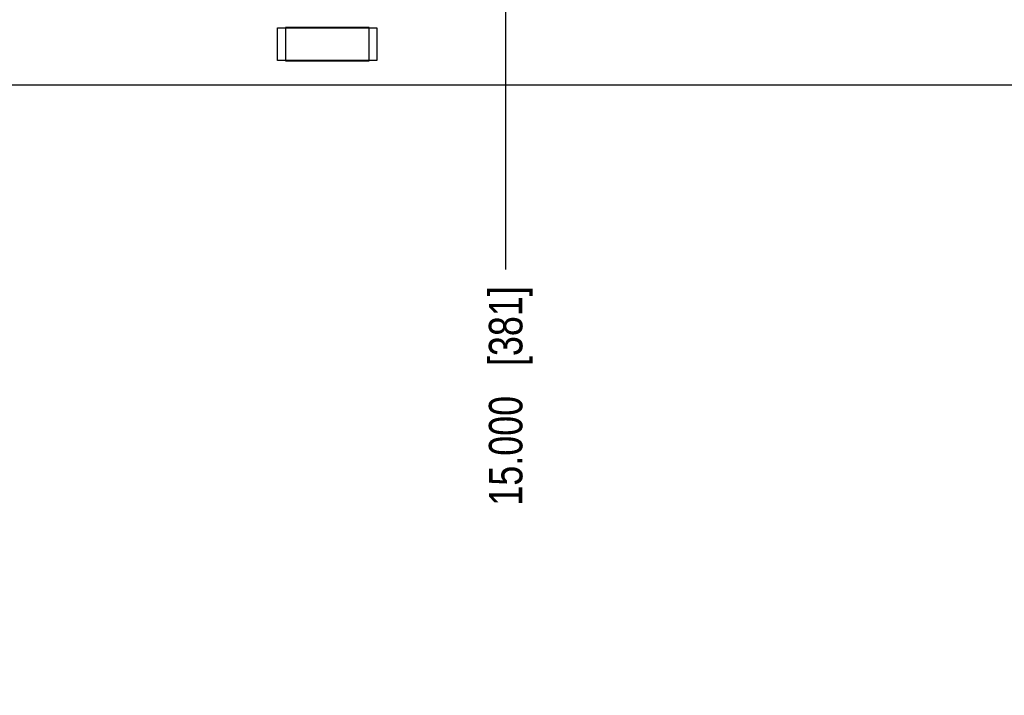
# Model space of a CAD drawing. Header units: inches. Extents: x 0 to 34, y 0 to 22.
# Tile 4 of 35: x 5.3 to 9, y 12.6 to 15.1. Entities that reach past the tile are written whole.
import ezdxf

# ---------------------------------------------------------------- set-up
doc = ezdxf.new("R2010")
doc.units = ezdxf.units.IN
doc.header["$LTSCALE"] = 1.87
doc.header["$MEASUREMENT"] = 0
doc.layers.get('0').update_dxf_attribs({"linetype": 'CONTINUOUS'})
doc.layers.add('DIMENSIONS', color=7, linetype='CONTINUOUS')
doc.styles.get("Standard").update_dxf_attribs({"font": 'txt', "width": 0.8})
doc.dimstyles.new('DIMSTYLE_2', dxfattribs={"dimtxt": 0.125, "dimasz": 0.18, "dimexe": 0.125, "dimexo": 0.0625, "dimgap": 0.03125, "dimtad": 0, "dimtih": 1, "dimtoh": 1, "dimdec": 3, "dimzin": 4, "dimdsep": 46, "dimtxsty": 'STANDARD', "dimblk": '_FILLED', "dimblk1": '_FILLED', "dimblk2": '_FILLED', "dimcen": 0.09, "dimadec": 0, "dimazin": 0, "dimtp": 0.001, "dimtm": 0.001, "dimtfac": 1, "dimtdec": 3, "dimtofl": 0, "dimtmove": 0, "dimatfit": 3, "dimldrblk": '_FILLED', "dimfxl": 1, "dimtolj": 1, "dimtzin": 4, "dimarcsym": 0})

# ---------------------------------------------------------------- blocks, each defined once
blk = doc.blocks.new('*D16')
at = {"layer": 'DIMENSIONS', "color": 2, "linetype": 'CONTINUOUS'}
blk.add_line((4.8852, 14.9083), (4.8852, 14.1538), dxfattribs=at)
at = {"layer": 'DIMENSIONS', "color": 2, "linetype": 'CONTINUOUS', "insert": (4.8227, 14.0913), "char_height": 0.125, "width": 1.525, "attachment_point": 3, "rotation": 90, "line_spacing_factor": 0.9}
blk.add_mtext('17.232{\\Ftxt.shx;\\W1.000000;\\H0.125000; }[437.69]', dxfattribs=at)
blk = doc.blocks.new('_FILLED')
at = {"color": 0, "linetype": 'BYBLOCK'}
blk.add_solid([(0, 0), (-1, 0.174), (-1, -0.174)], dxfattribs=at)
blk = doc.blocks.new('*D17')
at = {"layer": 'DIMENSIONS', "color": 2, "linetype": 'CONTINUOUS'}
blk.add_line((4.2382, 14.8918), (4.2382, 14.1538), dxfattribs=at)
at = {"layer": 'DIMENSIONS', "color": 2, "linetype": 'CONTINUOUS', "insert": (4.1757, 14.0913), "char_height": 0.125, "width": 1.525, "attachment_point": 3, "rotation": 90, "line_spacing_factor": 0.9}
blk.add_mtext('17.879{\\Ftxt.shx;\\W1.000000;\\H0.125000; }[454.13]', dxfattribs=at)
blk = doc.blocks.new('*D18')
at = {"layer": 'DIMENSIONS', "color": 2, "linetype": 'CONTINUOUS'}
blk.add_line((7.1172, 15.1936), (7.1172, 14.1538), dxfattribs=at)
at = {"layer": 'DIMENSIONS', "color": 2, "linetype": 'CONTINUOUS', "insert": (7.0547, 14.0913), "char_height": 0.125, "width": 1.225, "attachment_point": 3, "rotation": 90, "line_spacing_factor": 0.9}
blk.add_mtext('15.000{\\Ftxt.shx;\\W1.000000;\\H0.125000; }[381]', dxfattribs=at)
blk = doc.blocks.new('*D21')
at = {"layer": 'DIMENSIONS', "color": 2, "linetype": 'CONTINUOUS'}
blk.add_line((5.3903, 16.1563), (2.4334, 16.1563), dxfattribs=at)
at = {"layer": 'DIMENSIONS', "color": 2, "linetype": 'CONTINUOUS', "insert": (2.3709, 16.2188), "char_height": 0.125, "width": 1.225, "attachment_point": 3, "line_spacing_factor": 0.9}
blk.add_mtext('1.315{\\Ftxt.shx;\\W1.000000;\\H0.125000; }[33.4]', dxfattribs=at)

msp = doc.modelspace()

# ---------------------------------------------------------------- linework, layer by layer
at = {"color": 7, "linetype": 'CONTINUOUS'}
for p, q in [((6.2672, 14.9333), (6.2672, 15.0543)), ((6.2672, 15.0543), (6.6372, 15.0543)), ((6.2962, 15.0563), (6.2962, 14.9313)), ((6.6082, 15.0563), (6.2962, 15.0563)), ((6.3962, 15.0563), (6.3962, 15.0543)), ((6.5082, 15.0563), (6.5082, 15.0543)), ((6.6082, 14.9313), (6.6082, 15.0563)), ((6.6372, 15.0543), (6.6372, 14.9333)), ((6.6372, 14.9333), (6.2672, 14.9333)), ((6.2962, 14.9313), (6.6082, 14.9313)), ((21.9297, 14.8413), (3.3047, 14.8413))]:
    msp.add_line(p, q, dxfattribs=at)

# ---------------------------------------------------------------- dimensions: what is measured, and where the dimension line sits
at = {"layer": 'DIMENSIONS', "color": 2, "linetype": 'CONTINUOUS'}
for feature_location, offset, dtype, origin, picture, middle in [((5.3903, 16.1563), (-2.9569, 0), 0, (5.4528, 14.8413), '*D21', (1.7584, 16.1563)), ((7.1172, 15.1936), (0, -1.0398), 1, (22.1172, 15.2561), '*D18', (7.1172, 13.4788)), ((4.2382, 14.8918), (0, -0.738), 1, (22.1172, 14.9543), '*D17', (4.2382, 13.3288)), ((4.8852, 14.9083), (0, -0.7545), 1, (22.1172, 14.9708), '*D16', (4.8852, 13.3288))]:
    dim = msp.add_ordinate_dim(feature_location=feature_location, offset=offset, dtype=dtype, origin=origin, dimstyle='DIMSTYLE_2', dxfattribs=at)
    dim.commit()
    dim.dimension.update_dxf_attribs({"geometry": picture, "text_midpoint": middle})

doc.saveas('drawing.dxf')
